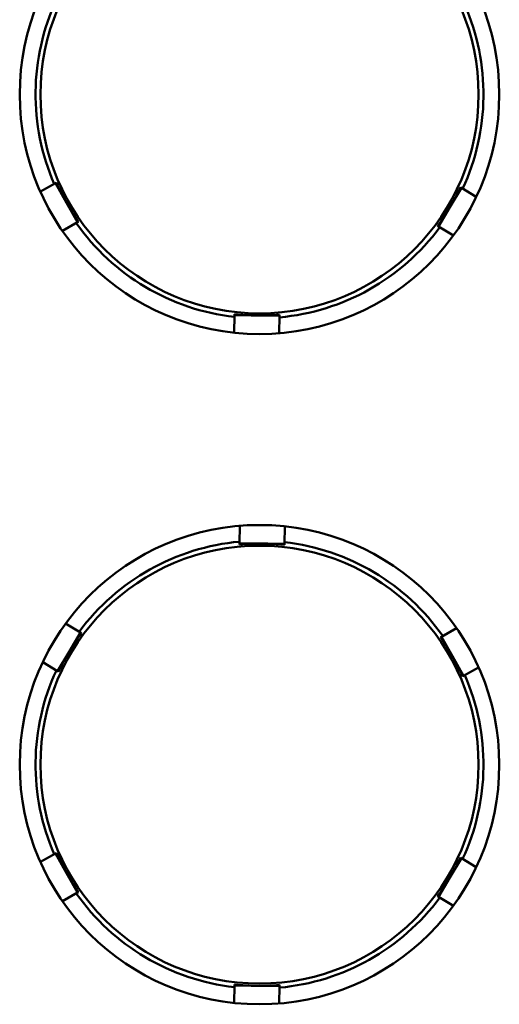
# Model space of a CAD drawing. Header units: inches. Extents: x 1.3 to 23.8, y 0.4 to 18.6.
# Tile 8 of 24: x 10.123 to 10.251, y 8.526 to 8.789. Entities that reach past the tile are written whole.
import ezdxf

# ---------------------------------------------------------------- set-up
doc = ezdxf.new("R2010")
doc.units = ezdxf.units.IN
doc.header["$LTSCALE"] = 0.8
doc.header["$MEASUREMENT"] = 0
doc.layers.add('Visible (ANSI)', color=7, linetype='Continuous', lineweight=50)

msp = doc.modelspace()

# ---------------------------------------------------------------- linework, layer by layer
at = {"layer": 'Visible (ANSI)'}
for p, q in [((10.12808932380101, 8.74266343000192), (10.13213577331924, 8.74493674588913)), ((10.13213577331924, 8.74493674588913), (10.13240209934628, 8.745086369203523)), ((10.13213577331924, 8.74493674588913), (10.13507457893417, 8.739705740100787)), ((10.23739159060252, 8.738504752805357), (10.2404523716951, 8.74366533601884)), ((10.24018963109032, 8.743821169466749), (10.2404523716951, 8.74366533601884)), ((10.2404523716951, 8.74366533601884), (10.24444434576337, 8.74129766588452)), ((10.13507457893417, 8.739705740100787), (10.1380133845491, 8.734474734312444)), ((10.23433080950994, 8.733344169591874), (10.23739159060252, 8.738504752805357)), ((10.1380133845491, 8.734474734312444), (10.13396693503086, 8.732201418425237)), ((10.13827971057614, 8.73462435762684), (10.1380133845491, 8.734474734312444)), ((10.23433080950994, 8.733344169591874), (10.23406806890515, 8.733500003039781)), ((10.2383227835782, 8.730976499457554), (10.23433080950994, 8.733344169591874)), ((10.17983232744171, 8.704998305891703), (10.17988680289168, 8.70963929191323)), ((10.17988680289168, 8.70963929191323), (10.17989038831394, 8.709944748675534)), ((10.17988680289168, 8.70963929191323), (10.18588638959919, 8.709568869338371)), ((10.18588638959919, 8.709568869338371), (10.1918859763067, 8.709498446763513)), ((10.1918859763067, 8.709498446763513), (10.19183150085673, 8.704857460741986)), ((10.19188956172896, 8.709803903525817), (10.1918859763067, 8.709498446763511)), ((10.1812735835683, 8.64878478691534), (10.18132805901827, 8.653425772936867)), ((10.19332723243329, 8.65328492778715), (10.19327275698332, 8.648643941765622)), ((10.18126999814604, 8.648479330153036), (10.1812735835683, 8.64878478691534)), ((10.18727317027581, 8.64871436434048), (10.1812735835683, 8.64878478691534)), ((10.19327275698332, 8.648643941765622), (10.18727317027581, 8.64871436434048)), ((10.19327275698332, 8.648643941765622), (10.19326917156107, 8.648338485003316)), ((10.1348367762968, 8.627306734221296), (10.13882875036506, 8.624939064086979)), ((10.13882875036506, 8.624939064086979), (10.13576796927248, 8.619778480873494)), ((10.13882875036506, 8.624939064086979), (10.13909149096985, 8.62478323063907)), ((10.2351461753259, 8.623808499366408), (10.23919262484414, 8.626081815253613)), ((10.23487984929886, 8.623658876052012), (10.2351461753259, 8.623808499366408)), ((10.23808498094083, 8.618577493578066), (10.2351461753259, 8.623808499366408)), ((10.13576796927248, 8.619778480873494), (10.1327071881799, 8.614617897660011)), ((10.1327071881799, 8.614617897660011), (10.12871521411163, 8.616985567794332)), ((10.24102378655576, 8.613346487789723), (10.23808498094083, 8.618577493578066)), ((10.13296992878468, 8.6144620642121), (10.1327071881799, 8.614617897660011)), ((10.24507023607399, 8.615619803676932), (10.24102378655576, 8.613346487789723)), ((10.24102378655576, 8.613346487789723), (10.24075746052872, 8.613196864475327)), ((10.12808932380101, 8.563663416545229), (10.13213577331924, 8.565936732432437)), ((10.13213577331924, 8.565936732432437), (10.13240209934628, 8.566086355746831)), ((10.13213577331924, 8.565936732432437), (10.13507457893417, 8.560705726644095)), ((10.23739159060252, 8.559504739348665), (10.2404523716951, 8.564665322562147)), ((10.24018963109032, 8.564821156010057), (10.2404523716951, 8.564665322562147)), ((10.2404523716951, 8.564665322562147), (10.24444434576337, 8.562297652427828)), ((10.13507457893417, 8.560705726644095), (10.1380133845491, 8.555474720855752)), ((10.23433080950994, 8.554344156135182), (10.23739159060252, 8.559504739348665)), ((10.1380133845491, 8.555474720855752), (10.13396693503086, 8.553201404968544)), ((10.13827971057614, 8.555624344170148), (10.1380133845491, 8.555474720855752)), ((10.23433080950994, 8.554344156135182), (10.23406806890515, 8.55449998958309)), ((10.2383227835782, 8.551976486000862), (10.23433080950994, 8.554344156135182)), ((10.17983232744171, 8.525998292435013), (10.17988680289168, 8.530639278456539)), ((10.17988680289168, 8.530639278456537), (10.17989038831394, 8.530944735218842)), ((10.17988680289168, 8.530639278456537), (10.18588638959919, 8.530568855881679)), ((10.18588638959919, 8.530568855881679), (10.1918859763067, 8.53049843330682)), ((10.1918859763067, 8.53049843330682), (10.19183150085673, 8.525857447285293)), ((10.19188956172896, 8.530803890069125), (10.1918859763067, 8.53049843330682))]:
    msp.add_line(p, q, dxfattribs=at)
for centre, radius in [((10.1865797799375, 8.768641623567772), 0.064), ((10.1865797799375, 8.768641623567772), 0.0584727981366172), ((10.1865797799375, 8.58964161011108), 0.064), ((10.1865797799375, 8.58964161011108), 0.0584727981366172)]:
    msp.add_circle(centre, radius, dxfattribs=at)
for centre, radius, start, end in [((10.1865797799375, 8.768641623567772), 0.059781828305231, 155.0876846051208, 203.5673124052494), ((10.1865797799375, 8.768641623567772), 0.059781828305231, 335.0876846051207, 23.56731240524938), ((10.1865797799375, 8.768641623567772), 0.0590768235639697, 203.4983353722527, 209.3274985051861), ((10.1865797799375, 8.768641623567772), 0.0590768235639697, 329.3274985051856, 335.1566616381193), ((10.1865797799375, 8.768641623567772), 0.0590768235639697, 209.3274985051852, 215.1566616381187), ((10.1865797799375, 8.768641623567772), 0.0590768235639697, 323.4983353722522, 329.3274985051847), ((10.1865797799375, 8.768641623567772), 0.059781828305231, 215.0876846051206, 263.5673124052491), ((10.1865797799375, 8.768641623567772), 0.059781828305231, 275.0876846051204, 323.5673124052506), ((10.1865797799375, 8.768641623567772), 0.0590768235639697, 263.4983353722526, 269.3274985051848), ((10.1865797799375, 8.768641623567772), 0.0590768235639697, 269.3274985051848, 275.1566616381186), ((10.1865797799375, 8.58964161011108), 0.059781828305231, 95.08768460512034, 143.5673124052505), ((10.1865797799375, 8.58964161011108), 0.0590768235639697, 89.3274985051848, 95.15666163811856), ((10.1865797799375, 8.58964161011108), 0.0590768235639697, 83.4983353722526, 89.3274985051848), ((10.1865797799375, 8.58964161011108), 0.059781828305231, 35.08768460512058, 83.5673124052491), ((10.1865797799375, 8.58964161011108), 0.0590768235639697, 143.4983353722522, 149.3274985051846), ((10.1865797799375, 8.58964161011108), 0.0590768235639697, 29.32749850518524, 35.15666163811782), ((10.1865797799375, 8.58964161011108), 0.0590768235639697, 149.3274985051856, 155.1566616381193), ((10.1865797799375, 8.58964161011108), 0.0590768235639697, 23.49833537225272, 29.32749850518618), ((10.1865797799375, 8.58964161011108), 0.059781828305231, 155.0876846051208, 203.5673124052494), ((10.1865797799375, 8.58964161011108), 0.059781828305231, 335.0876846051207, 23.56731240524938), ((10.1865797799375, 8.58964161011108), 0.0590768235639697, 203.4983353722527, 209.3274985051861), ((10.1865797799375, 8.58964161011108), 0.0590768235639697, 329.3274985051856, 335.1566616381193), ((10.1865797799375, 8.58964161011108), 0.0590768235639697, 209.3274985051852, 215.1566616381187), ((10.1865797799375, 8.58964161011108), 0.0590768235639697, 323.4983353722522, 329.3274985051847), ((10.1865797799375, 8.58964161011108), 0.059781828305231, 215.0876846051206, 263.5673124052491), ((10.1865797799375, 8.58964161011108), 0.059781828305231, 275.0876846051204, 323.5673124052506), ((10.1865797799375, 8.58964161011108), 0.0590768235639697, 263.4983353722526, 269.3274985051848), ((10.1865797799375, 8.58964161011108), 0.0590768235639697, 269.3274985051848, 275.1566616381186)]:
    msp.add_arc(centre, radius, start, end, dxfattribs=at)

doc.saveas('drawing.dxf')
